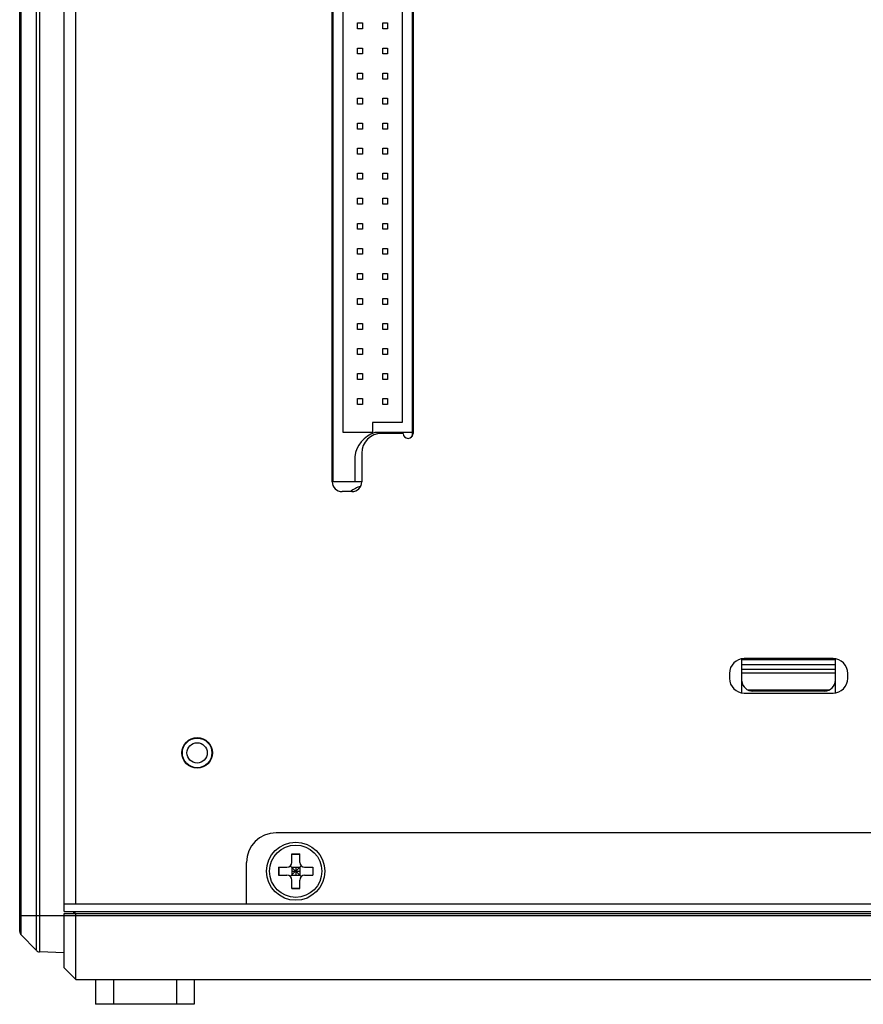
# Model space of a CAD drawing. Header units: millimetres. Extents: x 0 to 1189, y 0 to 841.
# Tile 4 of 6: x 646 to 731, y 421 to 521. Entities that reach past the tile are written whole.
import ezdxf

# ---------------------------------------------------------------- set-up
doc = ezdxf.new("R2010")
doc.units = ezdxf.units.MM
doc.header["$LTSCALE"] = 65.395
doc.layers.add('00_COMPONENTS', color=7, linetype='CONTINUOUS')

msp = doc.modelspace()

# ---------------------------------------------------------------- linework, layer by layer
at = {"layer": '00_COMPONENTS', "color": 4}
for p, q in [((647.203, 616.706), (647.203, 426.655)), ((647.546, 616.858), (647.546, 426.503)), ((645.685, 428.227), (645.685, 615.134)), ((718.795, 455.642), (728.295, 455.642)), ((718.795, 455.182), (728.295, 455.182)), ((718.795, 454.791), (728.295, 454.791)), ((727.664, 453.051), (719.42, 453.051)), ((645.545, 430.18), (802.545, 430.18)), ((655.045, 423.68), (655.045, 421.18)), ((661.445, 423.68), (661.445, 421.18))]:
    msp.add_line(p, q, dxfattribs=at)
at = {"layer": '00_COMPONENTS', "color": 7}
for p, q in [((645.545, 428.574), (645.545, 614.786)), ((650.045, 430.58), (650.045, 612.78)), ((651.245, 431.38), (651.245, 611.98)), ((677.245, 474.18), (677.245, 569.18)), ((677.345, 474.18), (677.345, 569.18)), ((685.345, 564.577), (685.345, 478.784)), ((685.445, 564.28), (685.445, 479.08)), ((678.345, 479.18), (678.345, 564.18)), ((684.345, 563.18), (684.345, 480.18)), ((679.825, 520.11), (679.825, 520.71)), ((679.825, 520.71), (680.325, 520.71)), ((680.325, 520.71), (680.325, 520.11)), ((682.365, 520.11), (682.365, 520.71)), ((682.365, 520.71), (682.865, 520.71)), ((682.865, 520.71), (682.865, 520.11)), ((680.325, 520.11), (679.825, 520.11)), ((682.865, 520.11), (682.365, 520.11)), ((679.825, 517.57), (679.825, 518.17)), ((679.825, 518.17), (680.325, 518.17)), ((680.325, 517.57), (679.825, 517.57)), ((680.325, 518.17), (680.325, 517.57)), ((682.365, 517.57), (682.365, 518.17)), ((682.365, 518.17), (682.865, 518.17)), ((682.865, 517.57), (682.365, 517.57)), ((682.865, 518.17), (682.865, 517.57)), ((679.825, 515.03), (679.825, 515.63)), ((679.825, 515.63), (680.325, 515.63)), ((680.325, 515.63), (680.325, 515.03)), ((682.365, 515.03), (682.365, 515.63)), ((682.365, 515.63), (682.865, 515.63)), ((682.865, 515.63), (682.865, 515.03)), ((680.325, 515.03), (679.825, 515.03)), ((682.865, 515.03), (682.365, 515.03)), ((679.825, 512.49), (679.825, 513.09)), ((679.825, 513.09), (680.325, 513.09)), ((680.325, 512.49), (679.825, 512.49)), ((680.325, 513.09), (680.325, 512.49)), ((682.365, 512.49), (682.365, 513.09)), ((682.365, 513.09), (682.865, 513.09)), ((682.865, 512.49), (682.365, 512.49)), ((682.865, 513.09), (682.865, 512.49)), ((679.825, 509.95), (679.825, 510.55)), ((679.825, 510.55), (680.325, 510.55)), ((680.325, 510.55), (680.325, 509.95)), ((682.365, 509.95), (682.365, 510.55)), ((682.365, 510.55), (682.865, 510.55)), ((682.865, 510.55), (682.865, 509.95)), ((680.325, 509.95), (679.825, 509.95)), ((682.865, 509.95), (682.365, 509.95)), ((679.825, 507.41), (679.825, 508.01)), ((679.825, 508.01), (680.325, 508.01)), ((680.325, 507.41), (679.825, 507.41)), ((680.325, 508.01), (680.325, 507.41)), ((682.365, 507.41), (682.365, 508.01)), ((682.365, 508.01), (682.865, 508.01)), ((682.865, 507.41), (682.365, 507.41)), ((682.865, 508.01), (682.865, 507.41)), ((679.825, 504.87), (679.825, 505.47)), ((679.825, 505.47), (680.325, 505.47)), ((680.325, 505.47), (680.325, 504.87)), ((682.365, 504.87), (682.365, 505.47)), ((682.365, 505.47), (682.865, 505.47)), ((682.865, 505.47), (682.865, 504.87)), ((680.325, 504.87), (679.825, 504.87)), ((682.865, 504.87), (682.365, 504.87)), ((679.825, 502.33), (679.825, 502.93)), ((679.825, 502.93), (680.325, 502.93)), ((680.325, 502.33), (679.825, 502.33)), ((680.325, 502.93), (680.325, 502.33)), ((682.365, 502.33), (682.365, 502.93)), ((682.365, 502.93), (682.865, 502.93)), ((682.865, 502.33), (682.365, 502.33)), ((682.865, 502.93), (682.865, 502.33)), ((679.825, 499.79), (679.825, 500.39)), ((679.825, 500.39), (680.325, 500.39)), ((680.325, 500.39), (680.325, 499.79)), ((682.365, 499.79), (682.365, 500.39)), ((682.365, 500.39), (682.865, 500.39)), ((682.865, 500.39), (682.865, 499.79)), ((680.325, 499.79), (679.825, 499.79)), ((682.865, 499.79), (682.365, 499.79)), ((679.825, 497.25), (679.825, 497.85)), ((679.825, 497.85), (680.325, 497.85)), ((680.325, 497.85), (680.325, 497.25)), ((682.365, 497.25), (682.365, 497.85)), ((682.365, 497.85), (682.865, 497.85)), ((682.865, 497.85), (682.865, 497.25)), ((680.325, 497.25), (679.825, 497.25)), ((682.865, 497.25), (682.365, 497.25)), ((679.825, 494.71), (679.825, 495.31)), ((679.825, 495.31), (680.325, 495.31)), ((680.325, 494.71), (679.825, 494.71)), ((680.325, 495.31), (680.325, 494.71)), ((682.365, 494.71), (682.365, 495.31)), ((682.365, 495.31), (682.865, 495.31)), ((682.865, 494.71), (682.365, 494.71)), ((682.865, 495.31), (682.865, 494.71)), ((679.825, 492.17), (679.825, 492.77)), ((679.825, 492.77), (680.325, 492.77)), ((680.325, 492.77), (680.325, 492.17)), ((682.365, 492.17), (682.365, 492.77)), ((682.365, 492.77), (682.865, 492.77)), ((682.865, 492.77), (682.865, 492.17)), ((680.325, 492.17), (679.825, 492.17)), ((682.865, 492.17), (682.365, 492.17)), ((679.825, 489.63), (679.825, 490.23)), ((679.825, 490.23), (680.325, 490.23)), ((680.325, 489.63), (679.825, 489.63)), ((680.325, 490.23), (680.325, 489.63)), ((682.365, 489.63), (682.365, 490.23)), ((682.365, 490.23), (682.865, 490.23)), ((682.865, 489.63), (682.365, 489.63)), ((682.865, 490.23), (682.865, 489.63)), ((679.825, 487.09), (679.825, 487.69)), ((679.825, 487.69), (680.325, 487.69)), ((680.325, 487.69), (680.325, 487.09)), ((682.365, 487.09), (682.365, 487.69)), ((682.365, 487.69), (682.865, 487.69)), ((682.865, 487.69), (682.865, 487.09)), ((680.325, 487.09), (679.825, 487.09)), ((682.865, 487.09), (682.365, 487.09)), ((679.825, 484.55), (679.825, 485.15)), ((679.825, 485.15), (680.325, 485.15)), ((680.325, 484.55), (679.825, 484.55)), ((680.325, 485.15), (680.325, 484.55)), ((682.365, 484.55), (682.365, 485.15)), ((682.365, 485.15), (682.865, 485.15)), ((682.865, 484.55), (682.365, 484.55)), ((682.865, 485.15), (682.865, 484.55)), ((679.825, 482.01), (679.825, 482.61)), ((679.825, 482.61), (680.325, 482.61)), ((680.325, 482.61), (680.325, 482.01)), ((682.365, 482.01), (682.365, 482.61)), ((682.365, 482.61), (682.865, 482.61)), ((682.865, 482.61), (682.865, 482.01)), ((680.325, 482.01), (679.825, 482.01)), ((682.865, 482.01), (682.365, 482.01)), ((681.345, 480.18), (681.345, 479.18)), ((684.345, 480.18), (681.345, 480.18)), ((681.345, 479.18), (678.345, 479.18)), ((685.345, 479.18), (681.579, 479.18)), ((684.445, 479.08), (682.245, 479.08)), ((679.528, 476.71), (679.528, 474.18)), ((680.245, 477.08), (680.245, 474.18)), ((680.245, 474.18), (677.345, 474.18)), ((679.245, 473.18), (678.245, 473.18)), ((718.795, 456.142), (728.295, 456.142)), ((718.795, 452.766), (718.795, 456.142)), ((728.045, 456.242), (719.045, 456.242)), ((728.295, 452.766), (728.295, 456.142)), ((717.545, 454.742), (717.545, 454.242)), ((729.545, 454.242), (729.545, 454.742)), ((719.045, 452.742), (728.045, 452.742)), ((727.183, 452.942), (719.902, 452.942)), ((775.545, 438.58), (671.545, 438.58)), ((673.145, 436.43), (673.945, 436.43)), ((673.145, 435.58), (673.145, 436.43)), ((673.945, 435.58), (673.945, 436.43)), ((668.545, 431.38), (668.545, 435.58)), ((673.145, 436.403), (673.945, 436.403)), ((671.795, 435.08), (672.645, 435.08)), ((671.795, 435.08), (671.795, 434.28)), ((671.822, 435.08), (671.822, 434.28)), ((672.998, 435.227), (674.091, 434.134)), ((672.998, 434.134), (674.091, 435.227)), ((673.145, 435.08), (673.945, 435.08)), ((673.145, 435.08), (673.145, 434.28)), ((673.145, 434.68), (673.945, 434.68)), ((673.545, 435.08), (673.545, 434.28)), ((673.945, 435.08), (673.945, 434.28)), ((674.445, 435.08), (675.295, 435.08)), ((675.267, 435.08), (675.267, 434.28)), ((675.295, 435.08), (675.295, 434.28)), ((671.795, 434.28), (672.645, 434.28)), ((673.145, 434.28), (673.945, 434.28)), ((673.145, 432.93), (673.145, 433.78)), ((673.945, 432.93), (673.945, 433.78)), ((674.445, 434.28), (675.295, 434.28)), ((673.145, 432.958), (673.945, 432.958)), ((673.145, 432.93), (673.945, 432.93)), ((650.045, 431.38), (797.045, 431.38)), ((650.045, 430.58), (797.045, 430.58)), ((651.045, 430.38), (651.045, 430.58)), ((651.145, 430.58), (651.145, 430.38)), ((650.045, 430.38), (797.045, 430.38)), ((650.045, 424.88), (650.045, 430.38)), ((651.245, 423.68), (651.245, 430.38)), ((645.685, 428.227), (647.203, 426.655)), ((650.045, 426.415), (647.546, 426.503)), ((650.045, 424.88), (651.245, 423.68)), ((651.245, 423.68), (795.845, 423.68)), ((653.245, 423.68), (653.245, 421.18)), ((663.245, 423.68), (663.245, 421.18)), ((663.245, 421.18), (653.245, 421.18))]:
    msp.add_line(p, q, dxfattribs=at)
for centre, radius in [((663.545, 446.68), 1.55), ((663.545, 446.68), 1.499), ((663.545, 446.68), 1.029), ((673.545, 434.68), 2.95), ((673.545, 434.68), 2.65)]:
    msp.add_circle(centre, radius, dxfattribs=at)
for centre, radius, start, end in [((682.503, 476.326), 3, 107.95138, 172.6572), ((682.245, 477.08), 2, 90, 180), ((684.945, 479.08), 0.5, 180, 360), ((678.245, 474.18), 1, 180, 270), ((681.345, 470.18), 3.75, 108.83293, 126.86172), ((679.245, 474.18), 1, 270, 360), ((719.045, 454.742), 1.5, 90, 180), ((728.045, 454.742), 1.5, 0, 90), ((719.045, 454.242), 1.5, 180, 270), ((719.902, 454.054), 1.112, 185.79664, 270), ((727.183, 454.054), 1.112, 270, 360), ((728.045, 454.242), 1.5, 270, 360), ((671.545, 435.58), 3, 90, 180), ((672.645, 435.58), 0.5, 270, 360), ((674.445, 435.58), 0.5, 180, 270), ((672.645, 433.78), 0.5, 0, 90), ((674.445, 433.78), 0.5, 90, 180), ((646.045, 428.574), 0.5, 180, 224), ((647.563, 427.002), 0.5, 224, 268)]:
    msp.add_arc(centre, radius, start, end, dxfattribs=at)

doc.saveas('drawing.dxf')
